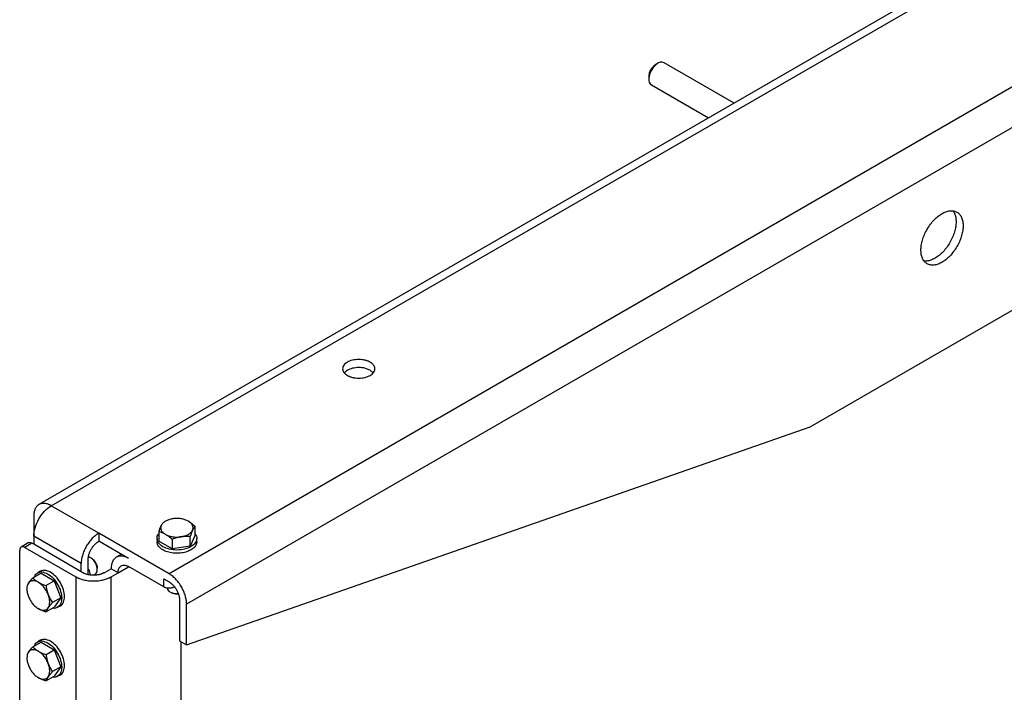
# Model space of a CAD drawing. Header units: millimetres. Extents: x -4969 to -32, y -584 to 4302.
# Tile 32 of 84: x -3969 to -3573, y 3732 to 4002. Entities that reach past the tile are written whole.
import ezdxf

# ---------------------------------------------------------------- set-up
doc = ezdxf.new("R2010")
doc.units = ezdxf.units.MM

msp = doc.modelspace()

# ---------------------------------------------------------------- linework, layer by layer
at = {"color": 7, "linetype": 'Continuous', "lineweight": 25}
for p, q in [((-3124.11, 4232.61), (-3909, 3779.5)), ((-3117.04, 4220.36), (-3901.93, 3767.26)), ((-3556.72, 4040.95), (-3961.38, 3807.35)), ((-3650.9, 3838.68), (-3368.06, 4001.96)), ((-3712.28, 3984.87), (-3713.13, 3984.38)), ((-3681.57, 3968.88), (-3709.71, 3985.12)), ((-3715.92, 3979.54), (-3715.92, 3978.56)), ((-3714.86, 3976.2), (-3691.87, 3962.93)), ((-3826.85, 3860.33), (-3828.04, 3861.35)), ((-3901.93, 3750.93), (-3650.9, 3838.68)), ((-3937.28, 3795.83), (-3956.37, 3806.85)), ((-3963.45, 3802.77), (-3963.45, 3794.61)), ((-3898.57, 3798.64), (-3898.57, 3794.79)), ((-3944.35, 3783.59), (-3963.45, 3794.61)), ((-3963.45, 3794.61), (-3963.45, 3791.34)), ((-3937.28, 3795.83), (-3937.28, 3792.57)), ((-3909, 3779.5), (-3937.28, 3795.83)), ((-3913.82, 3793.67), (-3913.82, 3792.36)), ((-3913.07, 3796.4), (-3913.07, 3792.55)), ((-3907.76, 3793.34), (-3907.76, 3789.48)), ((-3898.57, 3794.79), (-3900.51, 3790.61)), ((-3900.51, 3790.61), (-3900.51, 3794.46)), ((-3897.82, 3792.36), (-3897.82, 3793.67)), ((-3969.1, 2214.6), (-3969.1, 3788.89)), ((-3965.65, 3791.9), (-3968.48, 3790.26)), ((-3964.15, 3791.75), (-3966.98, 3790.12)), ((-3966.98, 3790.12), (-3946.48, 3778.28)), ((-3963.45, 3791.34), (-3964.15, 3791.75)), ((-3944.35, 3780.32), (-3963.45, 3791.34)), ((-3925.26, 3785.63), (-3937.28, 3792.57)), ((-3907.76, 3789.48), (-3913.07, 3792.55)), ((-3900.51, 3790.61), (-3907.76, 3789.48)), ((-3941.53, 3779.14), (-3941.53, 3785.22)), ((-3940.18, 3785.77), (-3940.72, 3786.09)), ((-3928.19, 3787.32), (-3930.26, 3786.12)), ((-3944.35, 3780.32), (-3944.35, 3783.59)), ((-3941.53, 3781.32), (-3941.15, 3780.63)), ((-3937.9, 3781.19), (-3937.9, 3781.82)), ((-3935.16, 3779.91), (-3932.33, 3781.54)), ((-3929.5, 3779.91), (-3932.33, 3781.54)), ((-3911.12, 3774.2), (-3925.26, 3782.36)), ((-3963.85, 3777.84), (-3960.51, 3779.77)), ((-3960.73, 3780.51), (-3961.86, 3779.86)), ((-3960.51, 3779.77), (-3955.21, 3776.7)), ((-3946.48, 3778.28), (-3946.48, 2195.82)), ((-3943.65, 3779.91), (-3944.35, 3780.32)), ((-3941.15, 3780.63), (-3940.76, 3779.05)), ((-3939.5, 3778.91), (-3938.73, 3779.36)), ((-3932.33, 3778.28), (-3929.5, 3779.91)), ((-3932.33, 3017.78), (-3932.33, 3778.28)), ((-3911.12, 3777.46), (-3909, 3776.24)), ((-3911.12, 3774.2), (-3911.12, 3777.46)), ((-3958.54, 3774.78), (-3955.21, 3776.7)), ((-3955.21, 3776.7), (-3952.55, 3769.87)), ((-3952.55, 3769.87), (-3955.89, 3767.94)), ((-3952.55, 3769.87), (-3955.21, 3766.09)), ((-3908.64, 3772.25), (-3908.1, 3771.94)), ((-3904.76, 3768.89), (-3904.76, 3752.56)), ((-3958.54, 3764.16), (-3955.21, 3766.09)), ((-3953.86, 3766), (-3952.73, 3766.65)), ((-3901.93, 3750.93), (-3901.93, 3767.26)), ((-3963.81, 3750.08), (-3960.48, 3752.01)), ((-3960.73, 3752.75), (-3961.86, 3752.09)), ((-3960.48, 3752.01), (-3955.17, 3748.9)), ((-3904.76, 3752.56), (-3901.93, 3750.93)), ((-3904.05, 3011.13), (-3904.05, 3752.15)), ((-3958.51, 3746.97), (-3955.17, 3748.9)), ((-3955.17, 3748.9), (-3952.55, 3742.06)), ((-3952.55, 3742.06), (-3955.89, 3740.13)), ((-3952.55, 3742.06), (-3955.24, 3738.32)), ((-3958.58, 3736.4), (-3955.24, 3738.32)), ((-3953.86, 3738.24), (-3952.73, 3738.89))]:
    msp.add_line(p, q, dxfattribs=at)
at = {"color": 8, "linetype": 'Continuous', "lineweight": 25}
for p, q in [((-3956.37, 3806.85), (-3560.78, 4035.23)), ((-3929.5, 3779.91), (-3925.36, 3782.3))]:
    msp.add_line(p, q, dxfattribs=at)
at = {"color": 7, "linetype": 'Continuous', "lineweight": 25, "flags": 128}
for points in [[(-3709.71, 3985.12), (-3710.46, 3985.35), (-3711.34, 3985.27), (-3712.28, 3984.87), (-3713.22, 3984.18), (-3714.1, 3983.25), (-3714.86, 3982.15), (-3715.44, 3980.94), (-3715.8, 3979.72), (-3715.92, 3978.56)], [(-3938.73, 3779.36), (-3938.65, 3779.4), (-3938.18, 3779.93), (-3937.93, 3780.72), (-3937.93, 3781.69), (-3938.18, 3782.77), (-3938.65, 3783.85), (-3939.31, 3784.83), (-3940.1, 3785.64), (-3940.94, 3786.2), (-3941.37, 3786.37)], [(-3909.82, 3773.88), (-3909.81, 3773.8), (-3909.59, 3773.12), (-3909.03, 3772.51), (-3908.19, 3772.02), (-3907.14, 3771.7), (-3905.97, 3771.58), (-3905.36, 3771.59)]]:
    msp.add_lwpolyline(points, dxfattribs=at)
at = {"color": 7, "linetype": 'Continuous', "lineweight": 25}
msp.add_arc((-3713.48, 3978.24), 2.46, 172.6245, 236.0633, dxfattribs=at)
for points, knots in [([(-3713.13, 3984.38), (-3713.5, 3984.12), (-3714.23, 3983.6), (-3715.15, 3982.32), (-3715.8, 3980.88), (-3715.88, 3979.99), (-3715.92, 3979.54)], [0, 0, 0, 0, 0.249922, 0.499948, 0.749974, 1, 1, 1, 1]), ([(-3606.36, 3909.72), (-3606.36, 3909.8), (-3606.36, 3909.97), (-3606.35, 3910.23), (-3606.33, 3910.5), (-3606.31, 3910.76), (-3606.29, 3911.03), (-3606.25, 3911.31), (-3606.18, 3911.83), (-3606.04, 3912.61), (-3605.77, 3913.68), (-3605.42, 3914.77), (-3604.84, 3916.26), (-3603.91, 3918.1), (-3602.56, 3920.16), (-3601.04, 3921.95), (-3599.46, 3923.39), (-3597.87, 3924.47), (-3596.29, 3925.21), (-3594.71, 3925.6), (-3593.19, 3925.57), (-3591.83, 3925.08), (-3590.91, 3924.3), (-3590.32, 3923.49), (-3589.97, 3922.8), (-3589.7, 3922.04), (-3589.55, 3921.37), (-3589.46, 3920.81), (-3589.42, 3920.39), (-3589.39, 3919.96), (-3589.39, 3919.66), (-3589.39, 3919.51)], [0, 0, 0, 0, 0.008343, 0.016672, 0.024993, 0.033311, 0.041633, 0.049965, 0.058311, 0.0892, 0.120102, 0.152279, 0.18447, 0.250119, 0.315767, 0.380052, 0.441771, 0.500002, 0.558232, 0.619951, 0.684236, 0.749885, 0.815534, 0.84771, 0.879901, 0.91079, 0.941693, 0.956282, 0.970843, 0.985405, 1, 1, 1, 1]), ([(-3593.48, 3925.5), (-3593.26, 3925.19), (-3592.76, 3924.48), (-3592.31, 3923.01), (-3592.25, 3921.77), (-3592.21, 3921.15)], [0, 0, 0, 0, 0.281596, 0.640798, 1, 1, 1, 1]), ([(-3589.39, 3919.51), (-3589.39, 3919.43), (-3589.39, 3919.26), (-3589.4, 3918.99), (-3589.41, 3918.73), (-3589.43, 3918.46), (-3589.46, 3918.19), (-3589.49, 3917.92), (-3589.56, 3917.4), (-3589.7, 3916.62), (-3589.97, 3915.55), (-3590.32, 3914.46), (-3590.91, 3912.97), (-3591.83, 3911.12), (-3593.19, 3909.07), (-3594.71, 3907.28), (-3596.29, 3905.84), (-3597.87, 3904.76), (-3599.46, 3904.01), (-3601.04, 3903.63), (-3602.56, 3903.66), (-3603.91, 3904.15), (-3604.84, 3904.93), (-3605.42, 3905.74), (-3605.77, 3906.43), (-3606.04, 3907.19), (-3606.2, 3907.86), (-3606.28, 3908.42), (-3606.32, 3908.84), (-3606.35, 3909.27), (-3606.36, 3909.57), (-3606.36, 3909.72)], [0, 0, 0, 0, 0.008343, 0.016672, 0.024993, 0.033311, 0.041633, 0.049965, 0.058311, 0.0892, 0.120102, 0.152279, 0.18447, 0.250119, 0.315767, 0.380052, 0.441771, 0.500002, 0.558232, 0.619951, 0.684236, 0.749885, 0.815534, 0.84771, 0.879901, 0.91079, 0.941693, 0.956282, 0.970843, 0.985405, 1, 1, 1, 1]), ([(-3592.21, 3921.15), (-3592.25, 3920.49), (-3592.31, 3919.17), (-3592.81, 3917.03), (-3593.6, 3914.87), (-3594.66, 3912.76), (-3595.96, 3910.79), (-3597.43, 3909.02), (-3599.03, 3907.54), (-3600.7, 3906.38), (-3602.36, 3905.62), (-3603.86, 3905.25), (-3604.72, 3905.33), (-3605.1, 3905.37)], [0, 0, 0, 0, 0.092736, 0.185472, 0.278209, 0.370945, 0.463681, 0.556417, 0.649153, 0.74189, 0.834626, 0.927362, 1, 1, 1, 1]), ([(-3828.04, 3864.62), (-3828.09, 3864.65), (-3828.21, 3864.71), (-3828.38, 3864.8), (-3828.57, 3864.89), (-3828.75, 3864.97), (-3829.05, 3865.1), (-3829.48, 3865.25), (-3830.05, 3865.41), (-3830.66, 3865.54), (-3831.52, 3865.67), (-3832.63, 3865.74), (-3833.96, 3865.66), (-3835.21, 3865.43), (-3836.32, 3865.08), (-3837.25, 3864.63), (-3838.03, 3864.09), (-3838.64, 3863.45), (-3839.04, 3862.73), (-3839.18, 3861.96), (-3839.06, 3861.32), (-3838.84, 3860.82), (-3838.61, 3860.47), (-3838.33, 3860.14), (-3838.04, 3859.87), (-3837.76, 3859.65), (-3837.5, 3859.47), (-3837.32, 3859.36), (-3837.23, 3859.31)], [0, 0, 0, 0, 0.011673, 0.023325, 0.034972, 0.046628, 0.058309, 0.089193, 0.120101, 0.152272, 0.184469, 0.250118, 0.315768, 0.380053, 0.441772, 0.500003, 0.558234, 0.619953, 0.684238, 0.749887, 0.815537, 0.847707, 0.879904, 0.910787, 0.941696, 0.961137, 0.980548, 1, 1, 1, 1]), ([(-3837.23, 3859.31), (-3837.17, 3859.28), (-3837.06, 3859.21), (-3836.88, 3859.12), (-3836.7, 3859.03), (-3836.51, 3858.95), (-3836.21, 3858.83), (-3835.78, 3858.67), (-3835.21, 3858.51), (-3834.6, 3858.38), (-3833.75, 3858.25), (-3832.63, 3858.18), (-3831.3, 3858.26), (-3830.05, 3858.49), (-3828.95, 3858.84), (-3828.01, 3859.29), (-3827.23, 3859.83), (-3826.62, 3860.47), (-3826.22, 3861.19), (-3826.08, 3861.96), (-3826.2, 3862.6), (-3826.43, 3863.1), (-3826.65, 3863.45), (-3826.93, 3863.78), (-3827.23, 3864.05), (-3827.51, 3864.27), (-3827.76, 3864.45), (-3827.94, 3864.56), (-3828.04, 3864.62)], [0, 0, 0, 0, 0.011673, 0.023325, 0.034972, 0.046628, 0.058309, 0.089193, 0.120101, 0.152272, 0.184469, 0.250118, 0.315768, 0.380053, 0.441772, 0.500003, 0.558234, 0.619953, 0.684238, 0.749887, 0.815537, 0.847707, 0.879904, 0.910787, 0.941696, 0.961137, 0.980548, 1, 1, 1, 1]), ([(-3828.04, 3861.35), (-3828.71, 3861.66), (-3830.05, 3862.27), (-3832.64, 3862.54), (-3835.17, 3862.25), (-3837.28, 3861.48), (-3838.06, 3860.69), (-3838.41, 3860.33)], [0, 0, 0, 0, 0.206693, 0.413387, 0.62008, 0.826774, 1, 1, 1, 1]), ([(-3956.37, 3806.85), (-3956.45, 3806.9), (-3956.59, 3806.98), (-3956.81, 3807.09), (-3957.02, 3807.19), (-3957.24, 3807.29), (-3957.45, 3807.38), (-3957.82, 3807.52), (-3958.33, 3807.68), (-3958.99, 3807.8), (-3959.63, 3807.83), (-3960.46, 3807.75), (-3961.41, 3807.41), (-3962.18, 3806.76), (-3962.66, 3806.08), (-3962.96, 3805.51), (-3963.18, 3804.88), (-3963.32, 3804.28), (-3963.4, 3803.74), (-3963.44, 3803.26), (-3963.44, 3802.94), (-3963.45, 3802.77)], [0, 0, 0, 0, 0.019453, 0.038872, 0.058275, 0.077679, 0.097104, 0.116567, 0.178313, 0.240094, 0.304415, 0.368769, 0.500007, 0.631244, 0.695565, 0.75992, 0.821667, 0.883447, 0.922314, 0.961117, 1, 1, 1, 1]), ([(-3963.45, 3794.61), (-3963.45, 3795.68), (-3963.26, 3796.85), (-3962.55, 3799.23), (-3962.03, 3800.44), (-3960.72, 3802.71), (-3959.94, 3803.77), (-3958.23, 3805.57), (-3957.3, 3806.32), (-3956.37, 3806.85)], [0, 0, 0, 0, 0.25, 0.25, 0.5, 0.5, 0.75, 0.75, 1, 1, 1, 1]), ([(-3907.5, 3801.62), (-3908.05, 3801.54), (-3908.58, 3801.41), (-3909.56, 3801.08), (-3910.01, 3800.88), (-3910.81, 3800.42), (-3911.16, 3800.16), (-3911.73, 3799.59), (-3911.95, 3799.28), (-3912.1, 3798.97)], [0, 0, 0, 0, 0.25, 0.25, 0.5, 0.5, 0.75, 0.75, 1, 1, 1, 1]), ([(-3901.22, 3800.65), (-3901.62, 3800.88), (-3902.08, 3801.08), (-3903.06, 3801.41), (-3903.59, 3801.54), (-3904.68, 3801.71), (-3905.25, 3801.75), (-3906.38, 3801.75), (-3906.95, 3801.71), (-3907.5, 3801.62)], [0, 0, 0, 0, 0.25, 0.25, 0.5, 0.5, 0.75, 0.75, 1, 1, 1, 1]), ([(-3899.54, 3797.03), (-3899.39, 3797.34), (-3899.32, 3797.67), (-3899.32, 3798.32), (-3899.39, 3798.65), (-3899.69, 3799.28), (-3899.9, 3799.59), (-3900.47, 3800.16), (-3900.82, 3800.42), (-3901.22, 3800.65)], [0, 0, 0, 0, 0.25, 0.25, 0.5, 0.5, 0.75, 0.75, 1, 1, 1, 1]), ([(-3901.22, 3800.65), (-3901.15, 3800.61), (-3901, 3800.52), (-3900.78, 3800.38), (-3900.52, 3800.21), (-3900.21, 3800), (-3899.77, 3799.67), (-3899.22, 3799.23), (-3898.79, 3798.84), (-3898.57, 3798.64)], [0, 0, 0, 0, 0.082341, 0.164728, 0.2476, 0.37415, 0.501946, 0.745918, 1, 1, 1, 1]), ([(-3913.07, 3796.4), (-3913.03, 3796.5), (-3912.97, 3796.7), (-3912.87, 3796.99), (-3912.78, 3797.26), (-3912.68, 3797.53), (-3912.56, 3797.85), (-3912.42, 3798.21), (-3912.26, 3798.61), (-3912.15, 3798.85), (-3912.1, 3798.97)], [0, 0, 0, 0, 0.103549, 0.20493, 0.304482, 0.402583, 0.499651, 0.668596, 0.834254, 1, 1, 1, 1]), ([(-3912.1, 3798.97), (-3912.24, 3798.65), (-3912.32, 3798.32), (-3912.32, 3797.67), (-3912.24, 3797.34), (-3911.95, 3796.71), (-3911.73, 3796.4), (-3911.16, 3795.84), (-3910.81, 3795.58), (-3910.41, 3795.34)], [0, 0, 0, 0, 0.25, 0.25, 0.5, 0.5, 0.75, 0.75, 1, 1, 1, 1]), ([(-3904.13, 3794.37), (-3903.59, 3794.46), (-3903.06, 3794.58), (-3902.08, 3794.91), (-3901.62, 3795.11), (-3900.82, 3795.58), (-3900.47, 3795.84), (-3899.9, 3796.4), (-3899.69, 3796.71), (-3899.54, 3797.03)], [0, 0, 0, 0, 0.25, 0.25, 0.5, 0.5, 0.75, 0.75, 1, 1, 1, 1]), ([(-3899.54, 3797.03), (-3899.57, 3796.97), (-3899.62, 3796.85), (-3899.7, 3796.66), (-3899.8, 3796.44), (-3899.91, 3796.17), (-3900.07, 3795.74), (-3900.27, 3795.18), (-3900.43, 3794.7), (-3900.51, 3794.46)], [0, 0, 0, 0, 0.0819939, 0.1640323, 0.2465502, 0.3725409, 0.4997601, 0.744787, 1, 1, 1, 1]), ([(-3898.57, 3798.64), (-3898.6, 3798.6), (-3898.66, 3798.52), (-3898.76, 3798.39), (-3898.86, 3798.25), (-3898.95, 3798.11), (-3899.07, 3797.92), (-3899.21, 3797.68), (-3899.38, 3797.37), (-3899.48, 3797.14), (-3899.54, 3797.03)], [0, 0, 0, 0, 0.103549, 0.20493, 0.304482, 0.402583, 0.499651, 0.668596, 0.834254, 1, 1, 1, 1]), ([(-3937.28, 3795.83), (-3937.36, 3795.79), (-3937.5, 3795.71), (-3937.71, 3795.57), (-3937.93, 3795.43), (-3938.14, 3795.28), (-3938.36, 3795.12), (-3938.72, 3794.84), (-3939.24, 3794.4), (-3939.9, 3793.76), (-3940.54, 3793.05), (-3941.37, 3792.01), (-3942.32, 3790.58), (-3943.09, 3789.04), (-3943.57, 3787.8), (-3943.86, 3786.89), (-3944.09, 3786), (-3944.23, 3785.24), (-3944.31, 3784.61), (-3944.35, 3784.09), (-3944.35, 3783.75), (-3944.35, 3783.59)], [0, 0, 0, 0, 0.019453, 0.038872, 0.058275, 0.077679, 0.097104, 0.116567, 0.178313, 0.240094, 0.304415, 0.368769, 0.500007, 0.631244, 0.695565, 0.75992, 0.821667, 0.883447, 0.922314, 0.961117, 1, 1, 1, 1]), ([(-3911.47, 3790.4), (-3912.13, 3790.88), (-3913.46, 3791.84), (-3913.94, 3793.65), (-3913.75, 3794.98), (-3913.11, 3795.52), (-3913.07, 3795.56)], [0, 0, 0, 0, 0.324524, 0.649048, 0.973571, 1, 1, 1, 1]), ([(-3910.41, 3795.34), (-3910.49, 3795.39), (-3910.63, 3795.47), (-3910.86, 3795.59), (-3911.12, 3795.72), (-3911.42, 3795.86), (-3911.86, 3796.04), (-3912.41, 3796.23), (-3912.85, 3796.34), (-3913.07, 3796.4)], [0, 0, 0, 0, 0.082341, 0.164728, 0.2476, 0.37415, 0.501946, 0.745918, 1, 1, 1, 1]), ([(-3898.57, 3795.56), (-3898.52, 3795.52), (-3897.88, 3794.98), (-3897.68, 3793.65), (-3898.21, 3791.86), (-3900.02, 3790.32), (-3902.68, 3789.29), (-3905.81, 3788.94), (-3909, 3789.27), (-3910.65, 3790.03), (-3911.47, 3790.4)], [0, 0, 0, 0, 0.0115, 0.152714, 0.293929, 0.435143, 0.576357, 0.717571, 0.858786, 1, 1, 1, 1]), ([(-3907.76, 3793.34), (-3907.85, 3793.42), (-3908.03, 3793.58), (-3908.29, 3793.81), (-3908.55, 3794.03), (-3908.81, 3794.24), (-3909.14, 3794.49), (-3909.52, 3794.78), (-3909.97, 3795.08), (-3910.26, 3795.26), (-3910.41, 3795.34)], [0, 0, 0, 0, 0.103638, 0.205104, 0.304738, 0.402919, 0.500067, 0.668868, 0.83439, 1, 1, 1, 1]), ([(-3910.41, 3795.34), (-3910.01, 3795.11), (-3909.56, 3794.91), (-3908.58, 3794.58), (-3908.05, 3794.46), (-3906.95, 3794.29), (-3906.38, 3794.24), (-3905.25, 3794.24), (-3904.68, 3794.29), (-3904.13, 3794.37)], [0, 0, 0, 0, 0.25, 0.25, 0.5, 0.5, 0.75, 0.75, 1, 1, 1, 1]), ([(-3904.13, 3794.37), (-3904.24, 3794.36), (-3904.44, 3794.32), (-3904.74, 3794.27), (-3905.09, 3794.19), (-3905.5, 3794.09), (-3906.11, 3793.92), (-3906.87, 3793.68), (-3907.46, 3793.45), (-3907.76, 3793.34)], [0, 0, 0, 0, 0.081994, 0.164032, 0.24655, 0.372541, 0.49976, 0.744787, 1, 1, 1, 1]), ([(-3900.51, 3794.46), (-3900.63, 3794.47), (-3900.87, 3794.49), (-3901.24, 3794.51), (-3901.59, 3794.53), (-3901.95, 3794.53), (-3902.39, 3794.53), (-3902.91, 3794.51), (-3903.52, 3794.46), (-3903.93, 3794.4), (-3904.13, 3794.37)], [0, 0, 0, 0, 0.103549, 0.20493, 0.304482, 0.402583, 0.499651, 0.668596, 0.834254, 1, 1, 1, 1]), ([(-3966.98, 3790.12), (-3967.26, 3790.28), (-3967.54, 3790.37), (-3968.05, 3790.42), (-3968.29, 3790.38), (-3968.68, 3790.15), (-3968.84, 3789.97), (-3969.05, 3789.5), (-3969.1, 3789.21), (-3969.1, 3788.89)], [0, 0, 0, 0, 0.25, 0.25, 0.5, 0.5, 0.75, 0.75, 1, 1, 1, 1]), ([(-3964.15, 3791.75), (-3964.43, 3791.88), (-3965, 3792.13), (-3965.43, 3791.98), (-3965.65, 3791.9)], [0, 0, 0, 0, 0.500051, 1, 1, 1, 1]), ([(-3941.53, 3785.22), (-3941.53, 3785.28), (-3941.52, 3785.4), (-3941.52, 3785.58), (-3941.5, 3785.77), (-3941.48, 3785.96), (-3941.44, 3786.26), (-3941.37, 3786.67), (-3941.23, 3787.2), (-3941.06, 3787.75), (-3940.77, 3788.49), (-3940.3, 3789.41), (-3939.74, 3790.27), (-3939.24, 3790.9), (-3938.85, 3791.32), (-3938.46, 3791.71), (-3938.11, 3792), (-3937.8, 3792.23), (-3937.54, 3792.41), (-3937.37, 3792.51), (-3937.28, 3792.57)], [0, 0, 0, 0, 0.0233353, 0.0466281, 0.0699098, 0.0932116, 0.1165649, 0.1783006, 0.2400921, 0.3044019, 0.3687678, 0.5000056, 0.6312435, 0.6955534, 0.7599192, 0.821655, 0.8834464, 0.9223093, 0.9611121, 1, 1, 1, 1]), ([(-3911.47, 3789.1), (-3912.21, 3789.52), (-3912.81, 3790.04), (-3913.61, 3791.15), (-3913.82, 3791.76), (-3913.82, 3792.36)], [0, 0, 0, 0, 0.5, 0.5, 1, 1, 1, 1]), ([(-3897.82, 3792.36), (-3897.82, 3791.91), (-3897.93, 3791.46), (-3898.39, 3790.59), (-3898.73, 3790.17), (-3899.6, 3789.42), (-3900.13, 3789.08), (-3901.35, 3788.51), (-3902.03, 3788.27), (-3903.48, 3787.92), (-3904.25, 3787.81), (-3905.81, 3787.72), (-3906.61, 3787.74), (-3908.15, 3787.92), (-3908.9, 3788.08), (-3910.28, 3788.5), (-3910.92, 3788.78), (-3911.47, 3789.1)], [0, 0, 0, 0, 0.125, 0.125, 0.25, 0.25, 0.375, 0.375, 0.5, 0.5, 0.625, 0.625, 0.75, 0.75, 0.875, 0.875, 1, 1, 1, 1]), ([(-3940.18, 3785.77), (-3939.88, 3785.6), (-3939.58, 3785.36), (-3939.03, 3784.78), (-3938.78, 3784.43), (-3938.35, 3783.7), (-3938.19, 3783.31), (-3937.96, 3782.54), (-3937.9, 3782.16), (-3937.9, 3781.81)], [0, 0, 0, 0, 0.25, 0.25, 0.5, 0.5, 0.75, 0.75, 1, 1, 1, 1]), ([(-3925.26, 3785.63), (-3926.19, 3786.16), (-3927.11, 3786.48), (-3928.82, 3786.65), (-3929.61, 3786.5), (-3930.92, 3785.74), (-3931.44, 3785.14), (-3932.15, 3783.57), (-3932.33, 3782.61), (-3932.33, 3781.54)], [0, 0, 0, 0, 0.25, 0.25, 0.5, 0.5, 0.75, 0.75, 1, 1, 1, 1]), ([(-3956.73, 3780.11), (-3957.48, 3780.46), (-3958.98, 3781.14), (-3960.14, 3780.72), (-3960.73, 3780.51)], [0, 0, 0, 0, 0.500051, 1, 1, 1, 1]), ([(-3929.5, 3779.91), (-3929.5, 3779.97), (-3929.5, 3780.09), (-3929.49, 3780.26), (-3929.48, 3780.43), (-3929.46, 3780.6), (-3929.42, 3780.85), (-3929.35, 3781.18), (-3929.21, 3781.55), (-3929.04, 3781.9), (-3928.74, 3782.31), (-3928.28, 3782.7), (-3927.72, 3782.9), (-3927.22, 3782.95), (-3926.83, 3782.93), (-3926.44, 3782.86), (-3926.09, 3782.75), (-3925.78, 3782.63), (-3925.52, 3782.51), (-3925.35, 3782.41), (-3925.26, 3782.36)], [0, 0, 0, 0, 0.023335, 0.046628, 0.06991, 0.093212, 0.116565, 0.178301, 0.240092, 0.304402, 0.368768, 0.500006, 0.631244, 0.695553, 0.759919, 0.821655, 0.883446, 0.922309, 0.961112, 1, 1, 1, 1]), ([(-3965.59, 3775.72), (-3965.55, 3775.77), (-3965.48, 3775.88), (-3965.36, 3776.04), (-3965.21, 3776.23), (-3965.03, 3776.46), (-3964.74, 3776.82), (-3964.36, 3777.27), (-3964.02, 3777.65), (-3963.85, 3777.84)], [0, 0, 0, 0, 0.081994, 0.164032, 0.24655, 0.372541, 0.49976, 0.744787, 1, 1, 1, 1]), ([(-3963.85, 3777.84), (-3963.79, 3777.78), (-3963.66, 3777.64), (-3963.46, 3777.45), (-3963.26, 3777.27), (-3963.05, 3777.09), (-3962.79, 3776.87), (-3962.46, 3776.61), (-3962.05, 3776.33), (-3961.75, 3776.16), (-3961.61, 3776.07)], [0, 0, 0, 0, 0.103638, 0.205104, 0.304738, 0.402919, 0.500067, 0.668868, 0.83439, 1, 1, 1, 1]), ([(-3963.12, 3778.26), (-3963.11, 3778.32), (-3962.97, 3779.15), (-3961.91, 3779.98), (-3960.09, 3780.46), (-3958.6, 3779.79), (-3957.86, 3779.46)], [0, 0, 0, 0, 0.026351, 0.350901, 0.67545, 1, 1, 1, 1]), ([(-3957.86, 3779.46), (-3957.12, 3778.94), (-3955.64, 3777.88), (-3953.76, 3775.29), (-3952.5, 3772.4), (-3952.06, 3769.58), (-3952.49, 3767.25), (-3953.77, 3765.89), (-3955.03, 3765.4), (-3955.81, 3765.68), (-3955.87, 3765.71)], [0, 0, 0, 0, 0.141213, 0.282426, 0.423639, 0.564852, 0.706065, 0.847278, 0.988491, 1, 1, 1, 1]), ([(-3952.73, 3766.65), (-3952.73, 3766.65), (-3952.12, 3766.77), (-3951.41, 3768.01), (-3950.91, 3770.21), (-3951.37, 3773.06), (-3952.62, 3775.94), (-3954.51, 3778.54), (-3955.99, 3779.59), (-3956.73, 3780.11)], [0, 0, 0, 0, 0.000034, 0.166695, 0.333356, 0.500017, 0.666678, 0.833339, 1, 1, 1, 1]), ([(-3946.48, 3778.28), (-3946.4, 3778.24), (-3946.26, 3778.15), (-3946.03, 3778.04), (-3945.8, 3777.92), (-3945.56, 3777.81), (-3945.32, 3777.7), (-3944.89, 3777.53), (-3944.25, 3777.3), (-3943.37, 3777.05), (-3942.44, 3776.85), (-3941.12, 3776.65), (-3939.4, 3776.55), (-3937.69, 3776.65), (-3936.37, 3776.85), (-3935.44, 3777.05), (-3934.55, 3777.3), (-3933.83, 3777.56), (-3933.24, 3777.81), (-3932.77, 3778.03), (-3932.48, 3778.2), (-3932.33, 3778.28)], [0, 0, 0, 0, 0.019453, 0.038872, 0.058275, 0.077679, 0.097104, 0.116567, 0.178313, 0.240094, 0.304415, 0.368769, 0.500007, 0.631244, 0.695565, 0.75992, 0.821667, 0.883447, 0.922314, 0.961117, 1, 1, 1, 1]), ([(-3935.16, 3779.91), (-3935.21, 3779.88), (-3935.32, 3779.82), (-3935.48, 3779.74), (-3935.65, 3779.66), (-3935.82, 3779.58), (-3936.1, 3779.47), (-3936.49, 3779.32), (-3937.02, 3779.17), (-3937.59, 3779.05), (-3938.38, 3778.93), (-3939.4, 3778.87), (-3940.43, 3778.93), (-3941.22, 3779.05), (-3941.78, 3779.17), (-3942.31, 3779.32), (-3942.75, 3779.48), (-3943.1, 3779.63), (-3943.38, 3779.76), (-3943.56, 3779.86), (-3943.65, 3779.91)], [0, 0, 0, 0, 0.023335, 0.046628, 0.06991, 0.093212, 0.116565, 0.178301, 0.240092, 0.304402, 0.368768, 0.500006, 0.631244, 0.695553, 0.759919, 0.821655, 0.883446, 0.922309, 0.961112, 1, 1, 1, 1]), ([(-3901.93, 3767.26), (-3901.93, 3767.34), (-3901.93, 3767.51), (-3901.94, 3767.76), (-3901.96, 3768.02), (-3901.98, 3768.28), (-3902.01, 3768.54), (-3902.07, 3769), (-3902.19, 3769.67), (-3902.42, 3770.56), (-3902.71, 3771.47), (-3903.2, 3772.71), (-3903.96, 3774.25), (-3904.91, 3775.68), (-3905.74, 3776.72), (-3906.38, 3777.43), (-3907.04, 3778.07), (-3907.63, 3778.57), (-3908.14, 3778.95), (-3908.57, 3779.25), (-3908.85, 3779.42), (-3909, 3779.5)], [0, 0, 0, 0, 0.019453, 0.038872, 0.058275, 0.077679, 0.097104, 0.116567, 0.178313, 0.240094, 0.304415, 0.368769, 0.500007, 0.631244, 0.695565, 0.75992, 0.821667, 0.883447, 0.922314, 0.961117, 1, 1, 1, 1]), ([(-3965.59, 3775.72), (-3965.79, 3775.43), (-3965.94, 3775.09), (-3966.15, 3774.31), (-3966.2, 3773.88), (-3966.2, 3772.96), (-3966.15, 3772.46), (-3965.94, 3771.45), (-3965.79, 3770.93), (-3965.59, 3770.41)], [0, 0, 0, 0, 0.25, 0.25, 0.5, 0.5, 0.75, 0.75, 1, 1, 1, 1]), ([(-3961.61, 3776.07), (-3962.01, 3776.3), (-3962.41, 3776.48), (-3963.18, 3776.68), (-3963.56, 3776.72), (-3964.25, 3776.66), (-3964.57, 3776.56), (-3965.14, 3776.23), (-3965.39, 3776), (-3965.59, 3775.72)], [0, 0, 0, 0, 0.25, 0.25, 0.5, 0.5, 0.75, 0.75, 1, 1, 1, 1]), ([(-3957.63, 3771.12), (-3957.83, 3771.64), (-3958.07, 3772.15), (-3958.64, 3773.13), (-3958.96, 3773.6), (-3959.66, 3774.47), (-3960.03, 3774.86), (-3960.81, 3775.55), (-3961.21, 3775.84), (-3961.61, 3776.07)], [0, 0, 0, 0, 0.25, 0.25, 0.5, 0.5, 0.75, 0.75, 1, 1, 1, 1]), ([(-3961.61, 3776.07), (-3961.53, 3776.03), (-3961.38, 3775.95), (-3961.15, 3775.82), (-3960.87, 3775.68), (-3960.54, 3775.53), (-3960.03, 3775.31), (-3959.37, 3775.05), (-3958.82, 3774.87), (-3958.54, 3774.78)], [0, 0, 0, 0, 0.082341, 0.164728, 0.2476, 0.37415, 0.501946, 0.745918, 1, 1, 1, 1]), ([(-3958.54, 3774.78), (-3958.52, 3774.65), (-3958.49, 3774.39), (-3958.42, 3774.01), (-3958.35, 3773.64), (-3958.27, 3773.27), (-3958.17, 3772.83), (-3958.03, 3772.3), (-3957.84, 3771.7), (-3957.7, 3771.31), (-3957.63, 3771.12)], [0, 0, 0, 0, 0.103549, 0.20493, 0.304482, 0.402583, 0.499651, 0.668596, 0.834254, 1, 1, 1, 1]), ([(-3906.88, 3774.2), (-3906.92, 3774.18), (-3906.99, 3774.13), (-3907.12, 3774.07), (-3907.25, 3774.01), (-3907.38, 3773.96), (-3907.52, 3773.91), (-3907.66, 3773.87), (-3907.94, 3773.79), (-3908.39, 3773.71), (-3909, 3773.68), (-3909.61, 3773.71), (-3910.09, 3773.8), (-3910.45, 3773.9), (-3910.69, 3773.99), (-3910.91, 3774.08), (-3911.05, 3774.16), (-3911.12, 3774.2)], [0, 0, 0, 0, 0.034551, 0.068855, 0.103013, 0.137124, 0.171291, 0.205614, 0.240191, 0.370053, 0.500029, 0.62989, 0.759866, 0.820149, 0.879905, 0.939676, 1, 1, 1, 1]), ([(-3909, 3776.24), (-3908.95, 3776.21), (-3908.84, 3776.15), (-3908.69, 3776.05), (-3908.53, 3775.94), (-3908.38, 3775.83), (-3908.14, 3775.65), (-3907.82, 3775.38), (-3907.43, 3774.99), (-3907.04, 3774.57), (-3906.54, 3773.94), (-3905.98, 3773.08), (-3905.52, 3772.16), (-3905.23, 3771.42), (-3905.05, 3770.87), (-3904.91, 3770.34), (-3904.83, 3769.88), (-3904.79, 3769.5), (-3904.76, 3769.19), (-3904.76, 3768.99), (-3904.76, 3768.89)], [0, 0, 0, 0, 0.023335, 0.046628, 0.06991, 0.093212, 0.116565, 0.178301, 0.240092, 0.304402, 0.368768, 0.500006, 0.631244, 0.695553, 0.759919, 0.821655, 0.883446, 0.922309, 0.961112, 1, 1, 1, 1]), ([(-3965.59, 3770.41), (-3965.39, 3769.89), (-3965.14, 3769.38), (-3964.57, 3768.4), (-3964.25, 3767.93), (-3963.56, 3767.06), (-3963.18, 3766.67), (-3962.41, 3765.98), (-3962.01, 3765.69), (-3961.61, 3765.46)], [0, 0, 0, 0, 0.25, 0.25, 0.5, 0.5, 0.75, 0.75, 1, 1, 1, 1]), ([(-3957.63, 3771.12), (-3957.59, 3771.03), (-3957.51, 3770.84), (-3957.39, 3770.56), (-3957.25, 3770.23), (-3957.07, 3769.86), (-3956.78, 3769.33), (-3956.4, 3768.68), (-3956.06, 3768.19), (-3955.89, 3767.94)], [0, 0, 0, 0, 0.081994, 0.164032, 0.24655, 0.372541, 0.49976, 0.744787, 1, 1, 1, 1]), ([(-3957.63, 3765.81), (-3957.43, 3766.1), (-3957.27, 3766.44), (-3957.06, 3767.22), (-3957.01, 3767.65), (-3957.01, 3768.58), (-3957.06, 3769.07), (-3957.27, 3770.08), (-3957.43, 3770.6), (-3957.63, 3771.12)], [0, 0, 0, 0, 0.25, 0.25, 0.5, 0.5, 0.75, 0.75, 1, 1, 1, 1]), ([(-3908.1, 3771.94), (-3907.77, 3771.79), (-3907.11, 3771.49), (-3906.05, 3771.34), (-3905.47, 3771.43), (-3905.3, 3771.45)], [0, 0, 0, 0, 0.412962, 0.825923, 1, 1, 1, 1]), ([(-3961.61, 3765.46), (-3961.21, 3765.23), (-3960.81, 3765.06), (-3960.03, 3764.85), (-3959.66, 3764.81), (-3958.96, 3764.87), (-3958.64, 3764.97), (-3958.07, 3765.3), (-3957.83, 3765.53), (-3957.63, 3765.81)], [0, 0, 0, 0, 0.25, 0.25, 0.5, 0.5, 0.75, 0.75, 1, 1, 1, 1]), ([(-3958.54, 3764.16), (-3958.66, 3764.2), (-3958.89, 3764.27), (-3959.22, 3764.39), (-3959.54, 3764.5), (-3959.85, 3764.62), (-3960.23, 3764.78), (-3960.67, 3764.97), (-3961.15, 3765.2), (-3961.46, 3765.37), (-3961.61, 3765.46)], [0, 0, 0, 0, 0.103638, 0.205104, 0.304738, 0.402919, 0.500067, 0.668868, 0.83439, 1, 1, 1, 1]), ([(-3957.63, 3765.81), (-3957.66, 3765.76), (-3957.74, 3765.66), (-3957.84, 3765.51), (-3957.95, 3765.33), (-3958.07, 3765.14), (-3958.23, 3764.86), (-3958.4, 3764.53), (-3958.49, 3764.29), (-3958.54, 3764.16)], [0, 0, 0, 0, 0.081994, 0.164032, 0.24655, 0.372541, 0.49976, 0.744787, 1, 1, 1, 1]), ([(-3955.89, 3767.94), (-3955.96, 3767.86), (-3956.1, 3767.71), (-3956.3, 3767.48), (-3956.49, 3767.26), (-3956.67, 3767.04), (-3956.89, 3766.78), (-3957.13, 3766.48), (-3957.4, 3766.14), (-3957.55, 3765.92), (-3957.63, 3765.81)], [0, 0, 0, 0, 0.103549, 0.20493, 0.304482, 0.402583, 0.499651, 0.668596, 0.834254, 1, 1, 1, 1]), ([(-3956.73, 3752.35), (-3957.48, 3752.7), (-3958.98, 3753.38), (-3960.14, 3752.96), (-3960.73, 3752.75)], [0, 0, 0, 0, 0.5000511, 1, 1, 1, 1]), ([(-3965.57, 3747.98), (-3965.53, 3748.03), (-3965.46, 3748.14), (-3965.33, 3748.3), (-3965.18, 3748.49), (-3965, 3748.72), (-3964.71, 3749.07), (-3964.33, 3749.52), (-3963.99, 3749.89), (-3963.81, 3750.08)], [0, 0, 0, 0, 0.0819939, 0.1640323, 0.2465502, 0.3725408, 0.4997601, 0.744787, 1, 1, 1, 1]), ([(-3963.81, 3750.08), (-3963.75, 3750.02), (-3963.62, 3749.88), (-3963.43, 3749.69), (-3963.22, 3749.5), (-3963.02, 3749.32), (-3962.7, 3749.05), (-3962.24, 3748.71), (-3961.81, 3748.43), (-3961.58, 3748.3), (-3961.57, 3748.29)], [0, 0, 0, 0, 0.103645, 0.205118, 0.304758, 0.402946, 0.5001, 0.745171, 0.986771, 1, 1, 1, 1]), ([(-3963.12, 3750.48), (-3963.11, 3750.55), (-3962.97, 3751.38), (-3961.91, 3752.21), (-3960.09, 3752.7), (-3958.6, 3752.03), (-3957.86, 3751.7)], [0, 0, 0, 0, 0.029127, 0.352751, 0.676376, 1, 1, 1, 1]), ([(-3957.86, 3751.7), (-3957.12, 3751.17), (-3955.64, 3750.12), (-3953.76, 3747.52), (-3952.5, 3744.64), (-3952.06, 3741.82), (-3952.49, 3739.49), (-3953.77, 3738.13), (-3955.03, 3737.64), (-3955.83, 3737.93), (-3955.89, 3737.95)], [0, 0, 0, 0, 0.1410376, 0.2820751, 0.4231127, 0.5641502, 0.7051878, 0.8462254, 0.9872629, 1, 1, 1, 1]), ([(-3952.73, 3738.89), (-3952.73, 3738.89), (-3952.12, 3739.01), (-3951.41, 3740.24), (-3950.91, 3742.45), (-3951.37, 3745.3), (-3952.62, 3748.18), (-3954.51, 3750.78), (-3955.99, 3751.83), (-3956.73, 3752.35)], [0, 0, 0, 0, 0.000034, 0.166695, 0.333356, 0.500017, 0.666678, 0.833339, 1, 1, 1, 1]), ([(-3965.57, 3747.98), (-3965.77, 3747.7), (-3965.93, 3747.36), (-3966.14, 3746.59), (-3966.2, 3746.16), (-3966.21, 3745.24), (-3966.16, 3744.74), (-3965.96, 3743.73), (-3965.8, 3743.21), (-3965.61, 3742.69)], [0, 0, 0, 0, 0.25, 0.25, 0.5, 0.5, 0.75, 0.75, 1, 1, 1, 1]), ([(-3961.57, 3748.29), (-3961.97, 3748.52), (-3962.37, 3748.7), (-3963.15, 3748.91), (-3963.53, 3748.96), (-3964.22, 3748.9), (-3964.55, 3748.81), (-3965.12, 3748.49), (-3965.37, 3748.26), (-3965.57, 3747.98)], [0, 0, 0, 0, 0.25, 0.25, 0.5, 0.5, 0.75, 0.75, 1, 1, 1, 1]), ([(-3957.61, 3743.31), (-3957.81, 3743.83), (-3958.05, 3744.34), (-3958.61, 3745.33), (-3958.93, 3745.8), (-3959.62, 3746.67), (-3960, 3747.07), (-3960.77, 3747.76), (-3961.17, 3748.05), (-3961.57, 3748.29)], [0, 0, 0, 0, 0.25, 0.25, 0.5, 0.5, 0.75, 0.75, 1, 1, 1, 1]), ([(-3961.57, 3748.29), (-3961.5, 3748.25), (-3961.35, 3748.16), (-3961.12, 3748.04), (-3960.84, 3747.89), (-3960.5, 3747.73), (-3960, 3747.51), (-3959.34, 3747.25), (-3958.79, 3747.07), (-3958.51, 3746.97)], [0, 0, 0, 0, 0.082341, 0.164728, 0.2476, 0.37415, 0.501946, 0.745918, 1, 1, 1, 1]), ([(-3958.51, 3746.97), (-3958.49, 3746.84), (-3958.45, 3746.58), (-3958.39, 3746.2), (-3958.32, 3745.83), (-3958.24, 3745.47), (-3958.14, 3745.02), (-3958.01, 3744.49), (-3957.82, 3743.89), (-3957.68, 3743.51), (-3957.61, 3743.31)], [0, 0, 0, 0, 0.103549, 0.20493, 0.304482, 0.402583, 0.499651, 0.668596, 0.834254, 1, 1, 1, 1]), ([(-3965.61, 3742.69), (-3965.41, 3742.18), (-3965.16, 3741.66), (-3964.6, 3740.68), (-3964.28, 3740.21), (-3963.59, 3739.34), (-3963.22, 3738.94), (-3962.44, 3738.25), (-3962.04, 3737.95), (-3961.64, 3737.72)], [0, 0, 0, 0, 0.25, 0.25, 0.5, 0.5, 0.75, 0.75, 1, 1, 1, 1]), ([(-3957.65, 3738.03), (-3957.44, 3738.31), (-3957.28, 3738.65), (-3957.07, 3739.42), (-3957.01, 3739.85), (-3957.01, 3740.77), (-3957.06, 3741.26), (-3957.26, 3742.28), (-3957.41, 3742.8), (-3957.61, 3743.31)], [0, 0, 0, 0, 0.25, 0.25, 0.5, 0.5, 0.75, 0.75, 1, 1, 1, 1]), ([(-3957.61, 3743.31), (-3957.57, 3743.22), (-3957.5, 3743.03), (-3957.38, 3742.75), (-3957.23, 3742.42), (-3957.05, 3742.06), (-3956.77, 3741.52), (-3956.39, 3740.87), (-3956.06, 3740.38), (-3955.89, 3740.13)], [0, 0, 0, 0, 0.0819939, 0.1640323, 0.2465502, 0.3725408, 0.4997601, 0.744787, 1, 1, 1, 1]), ([(-3961.64, 3737.72), (-3961.24, 3737.48), (-3960.84, 3737.31), (-3960.06, 3737.09), (-3959.69, 3737.05), (-3958.99, 3737.1), (-3958.67, 3737.2), (-3958.1, 3737.52), (-3957.85, 3737.74), (-3957.65, 3738.03)], [0, 0, 0, 0, 0.25, 0.25, 0.5, 0.5, 0.75, 0.75, 1, 1, 1, 1]), ([(-3958.58, 3736.4), (-3958.69, 3736.44), (-3958.92, 3736.51), (-3959.25, 3736.63), (-3959.58, 3736.75), (-3959.89, 3736.87), (-3960.27, 3737.02), (-3960.7, 3737.22), (-3961.19, 3737.46), (-3961.49, 3737.63), (-3961.64, 3737.72)], [0, 0, 0, 0, 0.103638, 0.205104, 0.304738, 0.402919, 0.500067, 0.668868, 0.83439, 1, 1, 1, 1]), ([(-3957.65, 3738.03), (-3957.68, 3737.97), (-3957.76, 3737.87), (-3957.86, 3737.72), (-3957.97, 3737.55), (-3958.09, 3737.36), (-3958.25, 3737.08), (-3958.43, 3736.75), (-3958.53, 3736.52), (-3958.58, 3736.4)], [0, 0, 0, 0, 0.081994, 0.164032, 0.24655, 0.372541, 0.49976, 0.744787, 1, 1, 1, 1]), ([(-3955.89, 3740.13), (-3955.96, 3740.05), (-3956.1, 3739.9), (-3956.3, 3739.67), (-3956.49, 3739.45), (-3956.68, 3739.24), (-3956.9, 3738.98), (-3957.15, 3738.68), (-3957.41, 3738.34), (-3957.57, 3738.13), (-3957.65, 3738.03)], [0, 0, 0, 0, 0.103549, 0.20493, 0.304482, 0.402583, 0.499651, 0.668596, 0.834254, 1, 1, 1, 1])]:
    msp.add_open_spline(points, degree=3, knots=knots, dxfattribs=at)

doc.saveas('drawing.dxf')
